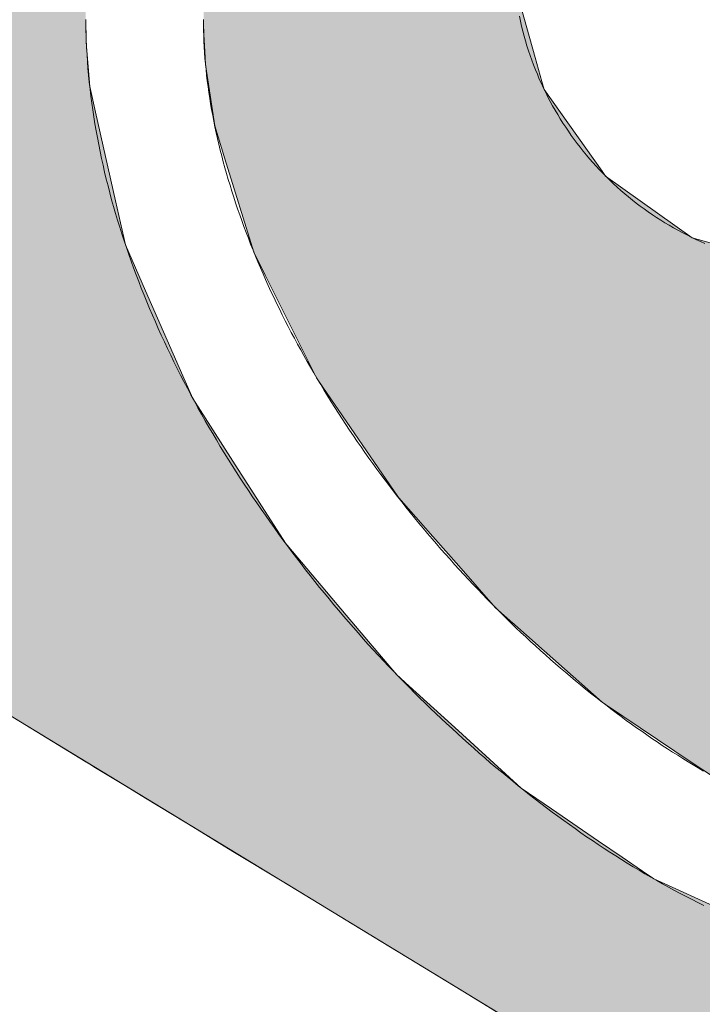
# Model space of a CAD drawing. Header units: inches. Extents: x -123 to 4816, y -2998 to 548.
# Tile 133 of 148: x 4475.438 to 4476.43, y 289.777 to 291.207. Entities that reach past the tile are written whole.
import ezdxf

# ---------------------------------------------------------------- set-up
doc = ezdxf.new("R2010")
doc.units = ezdxf.units.IN
doc.header["$MEASUREMENT"] = 0
doc.layers.get('0').update_dxf_attribs({"lineweight": 0})
doc.layers.add('Dimension', color=2, linetype='Continuous', lineweight=9)

# ---------------------------------------------------------------- blocks, each defined once
blk = doc.blocks.new('*U943')
at = {"linetype": 'Continuous'}
for p, q in [((64.3051, 93.1945), (64.1774, 93.1753)), ((64.3321, 93.1961), (64.3051, 93.1945)), ((64.3675, 93.1982), (64.3321, 93.1961)), ((64.3897, 93.1985), (64.3675, 93.1982)), ((64.394, 93.1986), (64.3897, 93.1985)), ((64.394, 93.1986), (64.394, 93.1986)), ((64.394, 93.1986), (64.3947, 93.1986)), ((64.3947, 93.1986), (64.3976, 93.1986)), ((64.3976, 93.1986), (64.3986, 93.1986)), ((64.1774, 93.1753), (64.1094, 93.1542)), ((64.1094, 93.1542), (63.916, 93.0943)), ((63.916, 93.0943), (63.8681, 93.0704)), ((63.8681, 93.0704), (63.6552, 92.964)), ((63.6358, 92.9507), (63.4089, 92.7956)), ((63.6552, 92.964), (63.6358, 92.9507)), ((63.4059, 92.7935), (63.3257, 92.7228)), ((63.4089, 92.7956), (63.4059, 92.7935)), ((63.3257, 92.7228), (63.2649, 92.6691)), ((63.2649, 92.6691), (63.1781, 92.5924)), ((63.1781, 92.5924), (63.1464, 92.5567)), ((63.1463, 92.5565), (63.1456, 92.5556)), ((63.1464, 92.5567), (63.1463, 92.5565)), ((63.1374, 92.5464), (63.1055, 92.5104)), ((63.1435, 92.5533), (63.1374, 92.5464)), ((63.1449, 92.5549), (63.1435, 92.5533)), ((63.1456, 92.5556), (63.1449, 92.5549)), ((64.447, 92.5464), (64.3193, 92.5104)), ((63.0931, 92.4964), (63.0891, 92.4919)), ((63.1055, 92.5104), (63.0931, 92.4964)), ((64.2697, 92.4964), (64.2534, 92.4919)), ((64.3193, 92.5104), (64.2697, 92.4964)), ((63.0891, 92.4919), (62.9824, 92.3715)), ((64.2534, 92.4919), (64.0838, 92.3715)), ((62.9775, 92.3641), (62.8566, 92.1843)), ((62.9824, 92.3715), (62.9775, 92.3641)), ((64.0735, 92.3641), (63.9457, 92.1843)), ((64.0838, 92.3715), (64.0735, 92.3641)), ((62.8566, 92.1843), (62.8286, 92.1427)), ((63.9457, 92.1843), (63.934, 92.1427))]:
    blk.add_line(p, q, dxfattribs=at)
for points in [[(64.3051, 93.1945), (64.1774, 93.1753), (64.5453, 93.1753)], [(64.3321, 93.1961), (64.3051, 93.1945), (64.4656, 93.1945)], [(64.3675, 93.1982), (64.3321, 93.1961), (64.4588, 93.1961)], [(64.3897, 93.1985), (64.3675, 93.1982), (64.4133, 93.1982)], [(64.394, 93.1986), (64.3897, 93.1985), (64.4065, 93.1985)], [(64.394, 93.1986), (64.394, 93.1986), (64.394, 93.1986)], [(64.394, 93.1986), (64.394, 93.1986), (64.3947, 93.1986)], [(64.3947, 93.1986), (64.3947, 93.1986), (64.3976, 93.1986)], [(64.3976, 93.1986), (64.3976, 93.1986), (64.3986, 93.1986)], [(64.1774, 93.1753), (64.1094, 93.1542), (64.6328, 93.1542)], [(64.1094, 93.1542), (63.916, 93.0943), (64.7211, 93.0943)], [(63.916, 93.0943), (63.8681, 93.0704), (64.7564, 93.0704)], [(63.8681, 93.0704), (63.6552, 92.964), (64.828, 92.964)], [(63.6358, 92.9507), (63.4089, 92.7956), (64.8748, 92.7956)], [(63.6552, 92.964), (63.6358, 92.9507), (64.837, 92.9507)], [(63.4059, 92.7935), (63.3257, 92.7228), (64.8766, 92.7228)], [(63.4089, 92.7956), (63.4059, 92.7935), (64.8749, 92.7935)], [(63.3257, 92.7228), (63.2649, 92.6691), (64.8726, 92.6691)], [(63.2649, 92.6691), (63.1781, 92.5924), (64.858, 92.5924)], [(63.1781, 92.5924), (63.1464, 92.5567), (64.8512, 92.5567)], [(63.1463, 92.5565), (63.1456, 92.5556), (64.5124, 92.5556)], [(63.1464, 92.5567), (63.1463, 92.5565), (64.5282, 92.5565)], [(63.1374, 92.5464), (63.1055, 92.5104), (64.3193, 92.5104)], [(63.1435, 92.5533), (63.1374, 92.5464), (64.447, 92.5464)], [(63.1449, 92.5549), (63.1435, 92.5533), (64.4714, 92.5533)], [(63.1456, 92.5556), (63.1449, 92.5549), (64.4991, 92.5549)], [(63.0931, 92.4964), (63.0891, 92.4919), (64.2534, 92.4919)], [(63.1055, 92.5104), (63.0931, 92.4964), (64.2697, 92.4964)], [(63.0891, 92.4919), (62.9824, 92.3715), (64.0838, 92.3715)], [(62.9775, 92.3641), (62.8566, 92.1843), (63.9457, 92.1843)], [(62.9824, 92.3715), (62.9775, 92.3641), (64.0735, 92.3641)], [(62.8566, 92.1843), (62.8286, 92.1427), (63.934, 92.1427)]]:
    blk.add_solid(points, dxfattribs=at)
at = {"linetype": 'Continuous', "extrusion": (0, 0, -1)}
for points in [[(-64.3051, 93.1945), (-64.4656, 93.1945), (-64.5453, 93.1753)], [(-64.3321, 93.1961), (-64.4588, 93.1961), (-64.4656, 93.1945)], [(-64.3675, 93.1982), (-64.4133, 93.1982), (-64.4588, 93.1961)], [(-64.3897, 93.1985), (-64.4065, 93.1985), (-64.4133, 93.1982)], [(-64.394, 93.1986), (-64.3986, 93.1986), (-64.4065, 93.1985)], [(-64.1774, 93.1753), (-64.5453, 93.1753), (-64.6328, 93.1542)], [(-64.1094, 93.1542), (-64.6328, 93.1542), (-64.7211, 93.0943)], [(-63.916, 93.0943), (-64.7211, 93.0943), (-64.7564, 93.0704)], [(-63.8681, 93.0704), (-64.7564, 93.0704), (-64.828, 92.964)], [(-63.6358, 92.9507), (-64.837, 92.9507), (-64.8748, 92.7956)], [(-63.6552, 92.964), (-64.828, 92.964), (-64.837, 92.9507)], [(-63.4059, 92.7935), (-64.8749, 92.7935), (-64.8766, 92.7228)], [(-63.4089, 92.7956), (-64.8748, 92.7956), (-64.8749, 92.7935)], [(-63.3257, 92.7228), (-64.8766, 92.7228), (-64.8726, 92.6691)], [(-63.2649, 92.6691), (-64.8726, 92.6691), (-64.858, 92.5924)], [(-63.1781, 92.5924), (-64.858, 92.5924), (-64.8512, 92.5567)], [(-63.1463, 92.5565), (-64.5282, 92.5565), (-64.5124, 92.5556)], [(-63.1464, 92.5567), (-64.5302, 92.5567), (-64.5282, 92.5565)], [(-63.1374, 92.5464), (-64.447, 92.5464), (-64.3193, 92.5104)], [(-63.1435, 92.5533), (-64.4714, 92.5533), (-64.447, 92.5464)], [(-63.1449, 92.5549), (-64.4991, 92.5549), (-64.4714, 92.5533)], [(-63.1456, 92.5556), (-64.5124, 92.5556), (-64.4991, 92.5549)], [(-63.0931, 92.4964), (-64.2697, 92.4964), (-64.2534, 92.4919)], [(-63.1055, 92.5104), (-64.3193, 92.5104), (-64.2697, 92.4964)], [(-63.0891, 92.4919), (-64.2534, 92.4919), (-64.0838, 92.3715)], [(-62.9775, 92.3641), (-64.0735, 92.3641), (-63.9457, 92.1843)], [(-62.9824, 92.3715), (-64.0838, 92.3715), (-64.0735, 92.3641)], [(-62.8566, 92.1843), (-63.9457, 92.1843), (-63.934, 92.1427)]]:
    blk.add_solid(points, dxfattribs=at)
blk = doc.blocks.new('*U944')
at = {"linetype": 'Continuous'}
for p, q in [((64.0027, 95.3234), (62.8588, 93.4431)), ((62.8537, 93.4348), (62.8464, 93.4228)), ((62.8577, 93.4414), (62.8537, 93.4348)), ((62.858, 93.4419), (62.8577, 93.4414)), ((62.8586, 93.4428), (62.858, 93.4419)), ((62.8587, 93.4429), (62.8586, 93.4429)), ((62.8586, 93.4429), (62.8586, 93.4428)), ((62.8588, 93.4431), (62.8587, 93.4431)), ((62.8587, 93.4431), (62.8587, 93.443)), ((62.8587, 93.443), (62.8587, 93.4429)), ((62.8588, 93.4431), (62.8588, 93.4431)), ((64.2596, 93.4348), (64.2062, 93.4228)), ((64.3421, 93.4414), (64.2596, 93.4348)), ((64.3576, 93.4419), (64.3421, 93.4414)), ((64.3834, 93.4428), (64.3576, 93.4419)), ((64.3918, 93.4429), (64.3834, 93.4428)), ((64.3924, 93.4429), (64.3918, 93.4429)), ((64.3938, 93.443), (64.3924, 93.4429)), ((64.3955, 93.4431), (64.3938, 93.443)), ((64.3973, 93.4431), (64.3955, 93.4431)), ((64.3984, 93.4431), (64.3973, 93.4431)), ((62.8464, 93.4228), (62.8212, 93.3813)), ((64.2062, 93.4228), (64.0224, 93.3813)), ((62.8212, 93.3813), (62.8087, 93.3608)), ((64.0224, 93.3813), (63.9311, 93.3608)), ((62.8087, 93.3608), (62.7832, 93.3188)), ((63.9311, 93.3608), (63.8356, 93.3188)), ((62.7832, 93.3188), (62.7331, 93.2366)), ((63.8356, 93.3188), (63.6482, 93.2366)), ((62.7331, 93.2366), (62.7236, 93.2209)), ((63.6482, 93.2366), (63.6124, 93.2209)), ((62.7236, 93.2209), (62.6729, 93.1376)), ((63.6124, 93.2209), (63.4823, 93.1376)), ((62.6729, 93.1376), (62.6067, 93.0288)), ((63.4823, 93.1376), (63.3123, 93.0288)), ((62.6067, 93.0288), (62.6045, 93.0252)), ((63.3123, 93.0288), (63.308, 93.0252)), ((62.6045, 93.0252), (62.5298, 92.9023)), ((63.308, 93.0252), (63.1629, 92.9023)), ((62.5298, 92.9023), (62.4664, 92.7981)), ((63.1629, 92.9023), (63.0398, 92.7981)), ((62.4664, 92.7981), (62.4504, 92.7718)), ((63.0398, 92.7981), (63.0158, 92.7718)), ((62.4504, 92.7718), (62.3883, 92.6698)), ((63.0158, 92.7718), (62.9229, 92.6698)), ((62.3883, 92.6698), (62.309, 92.5394)), ((62.9229, 92.6698), (62.8041, 92.5394)), ((62.8041, 92.5394), (62.7612, 92.4768)), ((62.7612, 92.4768), (62.694, 92.3787)), ((62.694, 92.3787), (62.6606, 92.33)), ((62.6606, 92.33), (62.6316, 92.2876)), ((62.6316, 92.2876), (62.6157, 92.2643)), ((62.6157, 92.2643), (62.5381, 92.0931))]:
    blk.add_line(p, q, dxfattribs=at)
for points in [[(64.0027, 95.3234), (62.8588, 93.4431), (65.1409, 93.4431)], [(62.8537, 93.4348), (62.8464, 93.4228), (64.2062, 93.4228)], [(62.8577, 93.4414), (62.8537, 93.4348), (64.2596, 93.4348)], [(62.858, 93.4419), (62.8577, 93.4414), (64.3421, 93.4414)], [(62.8586, 93.4428), (62.858, 93.4419), (64.3576, 93.4419)], [(62.8587, 93.4429), (62.8586, 93.4429), (64.3918, 93.4429)], [(62.8586, 93.4429), (62.8586, 93.4428), (64.3834, 93.4428)], [(62.8588, 93.4431), (62.8587, 93.4431), (64.3955, 93.4431)], [(62.8587, 93.4431), (62.8587, 93.443), (64.3938, 93.443)], [(62.8587, 93.443), (62.8587, 93.4429), (64.3924, 93.4429)], [(62.8588, 93.4431), (62.8588, 93.4431), (64.3973, 93.4431)], [(62.8464, 93.4228), (62.8212, 93.3813), (64.0224, 93.3813)], [(62.8212, 93.3813), (62.8087, 93.3608), (63.9311, 93.3608)], [(62.8087, 93.3608), (62.7832, 93.3188), (63.8356, 93.3188)], [(62.7832, 93.3188), (62.7331, 93.2366), (63.6482, 93.2366)], [(62.7331, 93.2366), (62.7236, 93.2209), (63.6124, 93.2209)], [(62.7236, 93.2209), (62.6729, 93.1376), (63.4823, 93.1376)], [(62.6729, 93.1376), (62.6067, 93.0288), (63.3123, 93.0288)], [(62.6067, 93.0288), (62.6045, 93.0252), (63.308, 93.0252)], [(62.6045, 93.0252), (62.5298, 92.9023), (63.1629, 92.9023)], [(62.5298, 92.9023), (62.4664, 92.7981), (63.0398, 92.7981)], [(62.4664, 92.7981), (62.4504, 92.7718), (63.0158, 92.7718)], [(62.4504, 92.7718), (62.3883, 92.6698), (62.9229, 92.6698)], [(62.3883, 92.6698), (62.309, 92.5394), (62.8041, 92.5394)], [(62.309, 92.5394), (62.2709, 92.4768), (62.7612, 92.4768)], [(62.2709, 92.4768), (62.2112, 92.3787), (62.694, 92.3787)], [(62.2112, 92.3787), (62.1816, 92.33), (62.6606, 92.33)], [(62.1816, 92.33), (62.1558, 92.2876), (62.6316, 92.2876)], [(62.1558, 92.2876), (62.1416, 92.2643), (62.6157, 92.2643)], [(62.1416, 92.2643), (62.0375, 92.0931), (62.5381, 92.0931)]]:
    blk.add_solid(points, dxfattribs=at)
at = {"linetype": 'Continuous', "extrusion": (0, 0, -1)}
for points in [[(-62.8537, 93.4348), (-64.2596, 93.4348), (-64.2062, 93.4228)], [(-62.8577, 93.4414), (-64.3421, 93.4414), (-64.2596, 93.4348)], [(-62.858, 93.4419), (-64.3576, 93.4419), (-64.3421, 93.4414)], [(-62.8586, 93.4429), (-64.3918, 93.4429), (-64.3834, 93.4428)], [(-62.8586, 93.4428), (-64.3834, 93.4428), (-64.3576, 93.4419)], [(-62.8587, 93.4431), (-64.3955, 93.4431), (-64.3938, 93.443)], [(-62.8587, 93.443), (-64.3938, 93.443), (-64.3924, 93.4429)], [(-62.8587, 93.4429), (-64.3924, 93.4429), (-64.3918, 93.4429)], [(-62.8588, 93.4431), (-64.3984, 93.4431), (-64.3973, 93.4431)], [(-62.8588, 93.4431), (-64.3973, 93.4431), (-64.3955, 93.4431)], [(-62.8464, 93.4228), (-64.2062, 93.4228), (-64.0224, 93.3813)], [(-62.8212, 93.3813), (-64.0224, 93.3813), (-63.9311, 93.3608)], [(-62.8087, 93.3608), (-63.9311, 93.3608), (-63.8356, 93.3188)], [(-62.7832, 93.3188), (-63.8356, 93.3188), (-63.6482, 93.2366)], [(-62.7331, 93.2366), (-63.6482, 93.2366), (-63.6124, 93.2209)], [(-62.7236, 93.2209), (-63.6124, 93.2209), (-63.4823, 93.1376)], [(-62.6729, 93.1376), (-63.4823, 93.1376), (-63.3123, 93.0288)], [(-62.6067, 93.0288), (-63.3123, 93.0288), (-63.308, 93.0252)], [(-62.6045, 93.0252), (-63.308, 93.0252), (-63.1629, 92.9023)], [(-62.5298, 92.9023), (-63.1629, 92.9023), (-63.0398, 92.7981)], [(-62.4664, 92.7981), (-63.0398, 92.7981), (-63.0158, 92.7718)], [(-62.4504, 92.7718), (-63.0158, 92.7718), (-62.9229, 92.6698)], [(-62.3883, 92.6698), (-62.9229, 92.6698), (-62.8041, 92.5394)], [(-62.309, 92.5394), (-62.8041, 92.5394), (-62.7612, 92.4768)], [(-62.2709, 92.4768), (-62.7612, 92.4768), (-62.694, 92.3787)], [(-62.2112, 92.3787), (-62.694, 92.3787), (-62.6606, 92.33)], [(-62.1816, 92.33), (-62.6606, 92.33), (-62.6316, 92.2876)], [(-62.1558, 92.2876), (-62.6316, 92.2876), (-62.6157, 92.2643)], [(-62.1416, 92.2643), (-62.6157, 92.2643), (-62.5381, 92.0931)]]:
    blk.add_solid(points, dxfattribs=at)

msp = doc.modelspace()

# ---------------------------------------------------------------- linework, layer by layer
at = {"layer": 'Dimension'}
msp.add_lwpolyline([(4474.2177, 290.9307), (4477.4525, 288.9628), (4477.4525, 292.8889)], close=True, dxfattribs=at)
for points in [[(4476.4341, 290.8825, 0), (4476.4275, 290.8854, 0), (4476.4208, 290.8884, 0), (4476.4143, 290.8916, 0), (4476.4077, 290.8948, 0), (4476.4013, 290.8982, 0), (4476.3949, 290.9016, 0), (4476.3886, 290.9051, 0), (4476.3823, 290.9088, 0), (4476.3761, 290.9125, 0), (4476.3699, 290.9162, 0), (4476.3638, 290.9202, 0), (4476.3578, 290.9242, 0), (4476.3519, 290.9283, 0), (4476.346, 290.9325, 0), (4476.3402, 290.9368, 0), (4476.3344, 290.9411, 0), (4476.3288, 290.9455, 0), (4476.3232, 290.9501, 0), (4476.3177, 290.9547, 0), (4476.3122, 290.9594, 0), (4476.3068, 290.9642, 0), (4476.3015, 290.969, 0), (4476.2963, 290.974, 0), (4476.2912, 290.9791, 0), (4476.2861, 290.9842, 0), (4476.2811, 290.9893, 0), (4476.2762, 290.9946, 0), (4476.2713, 291, 0), (4476.2666, 291.0054, 0), (4476.262, 291.0108, 0), (4476.2574, 291.0164, 0), (4476.2529, 291.0221, 0), (4476.2485, 291.0278, 0), (4476.2442, 291.0336, 0), (4476.24, 291.0394, 0), (4476.2358, 291.0454, 0), (4476.2318, 291.0513, 0), (4476.2278, 291.0573, 0), (4476.2239, 291.0635, 0), (4476.2202, 291.0697, 0), (4476.2165, 291.0759, 0), (4476.2129, 291.0822, 0), (4476.2094, 291.0886, 0), (4476.2061, 291.095, 0), (4476.2028, 291.1015, 0), (4476.1996, 291.108, 0), (4476.1965, 291.1147, 0), (4476.1935, 291.1213, 0), (4476.1907, 291.1281, 0), (4476.1879, 291.1348, 0), (4476.1852, 291.1417, 0), (4476.1826, 291.1485, 0), (4476.1802, 291.1554, 0), (4476.1779, 291.1624, 0), (4476.1756, 291.1695, 0), (4476.1734, 291.1765, 0), (4476.1714, 291.1837, 0), (4476.1695, 291.1908, 0), (4476.1678, 291.198, 0), (4476.1661, 291.2053, 0), (4476.1645, 291.2126, 0)], [(4476.4327, 289.9209, 0), (4476.4241, 289.9251, 0), (4476.4155, 289.9294, 0), (4476.4069, 289.9338, 0), (4476.3983, 289.9383, 0), (4476.3898, 289.9428, 0), (4476.3811, 289.9475, 0), (4476.3726, 289.9522, 0), (4476.3641, 289.9571, 0), (4476.3555, 289.962, 0), (4476.347, 289.9669, 0), (4476.3384, 289.972, 0), (4476.3299, 289.9771, 0), (4476.3214, 289.9823, 0), (4476.3129, 289.9876, 0), (4476.3045, 289.9929, 0), (4476.296, 289.9984, 0), (4476.2876, 290.0038, 0), (4476.2791, 290.0094, 0), (4476.2707, 290.0151, 0), (4476.2623, 290.0208, 0), (4476.2539, 290.0266, 0), (4476.2456, 290.0325, 0), (4476.2372, 290.0384, 0), (4476.2289, 290.0444, 0), (4476.2206, 290.0505, 0), (4476.2122, 290.0566, 0), (4476.204, 290.0628, 0), (4476.1957, 290.0691, 0), (4476.1875, 290.0754, 0), (4476.1793, 290.0818, 0), (4476.1711, 290.0883, 0), (4476.1629, 290.0948, 0), (4476.1548, 290.1014, 0), (4476.1466, 290.108, 0), (4476.1385, 290.1148, 0), (4476.1305, 290.1215, 0), (4476.1223, 290.1283, 0), (4476.1143, 290.1353, 0), (4476.1063, 290.1422, 0), (4476.0983, 290.1492, 0), (4476.0904, 290.1563, 0), (4476.0824, 290.1633, 0), (4476.0745, 290.1706, 0), (4476.0667, 290.1778, 0), (4476.0588, 290.1851, 0), (4476.051, 290.1924, 0), (4476.0432, 290.1998, 0), (4476.0354, 290.2072, 0), (4476.0277, 290.2147, 0), (4476.02, 290.2222, 0), (4476.0123, 290.2298, 0), (4476.0047, 290.2374, 0), (4475.9971, 290.2451, 0), (4475.9895, 290.2528, 0), (4475.9819, 290.2606, 0), (4475.9744, 290.2685, 0), (4475.9669, 290.2763, 0), (4475.9596, 290.2842, 0), (4475.9522, 290.2922, 0), (4475.945, 290.3002, 0), (4475.9377, 290.3083, 0), (4475.9305, 290.3164, 0), (4475.9233, 290.3246, 0), (4475.9162, 290.3328, 0), (4475.9091, 290.3411, 0), (4475.902, 290.3493, 0), (4475.895, 290.3577, 0), (4475.888, 290.3661, 0), (4475.8811, 290.3745, 0), (4475.8742, 290.3829, 0), (4475.8674, 290.3915, 0), (4475.8606, 290.4, 0), (4475.8539, 290.4086, 0), (4475.8472, 290.4173, 0), (4475.8406, 290.4259, 0), (4475.8339, 290.4345, 0), (4475.8274, 290.4433, 0), (4475.8209, 290.4521, 0), (4475.8144, 290.4609, 0), (4475.808, 290.4697, 0), (4475.8017, 290.4786, 0), (4475.7954, 290.4876, 0), (4475.7892, 290.4965, 0), (4475.783, 290.5055, 0), (4475.7768, 290.5144, 0), (4475.7707, 290.5235, 0), (4475.7648, 290.5326, 0), (4475.7588, 290.5417, 0), (4475.7529, 290.5509, 0), (4475.7471, 290.56, 0), (4475.7413, 290.5692, 0), (4475.7356, 290.5784, 0), (4475.7299, 290.5877, 0), (4475.7244, 290.597, 0), (4475.7189, 290.6063, 0), (4475.7134, 290.6156, 0), (4475.708, 290.625, 0), (4475.7027, 290.6344, 0), (4475.6974, 290.6439, 0), (4475.6922, 290.6533, 0), (4475.6871, 290.6628, 0), (4475.682, 290.6723, 0), (4475.677, 290.6818, 0), (4475.6721, 290.6913, 0), (4475.6673, 290.7009, 0), (4475.6626, 290.7105, 0), (4475.6579, 290.7201, 0), (4475.6532, 290.7298, 0), (4475.6487, 290.7394, 0), (4475.6442, 290.7491, 0), (4475.6398, 290.7588, 0), (4475.6355, 290.7685, 0), (4475.6313, 290.7782, 0), (4475.6271, 290.788, 0), (4475.6231, 290.7978, 0), (4475.6191, 290.8075, 0), (4475.6151, 290.8173, 0), (4475.6113, 290.8272, 0), (4475.6076, 290.837, 0), (4475.6039, 290.8469, 0), (4475.6003, 290.8567, 0), (4475.5968, 290.8666, 0), (4475.5934, 290.8765, 0), (4475.5901, 290.8863, 0), (4475.5869, 290.8963, 0), (4475.5837, 290.9062, 0), (4475.5806, 290.9162, 0), (4475.5777, 290.9261, 0), (4475.5748, 290.9361, 0), (4475.572, 290.946, 0), (4475.5693, 290.956, 0), (4475.5668, 290.966, 0), (4475.5642, 290.976, 0), (4475.5618, 290.986, 0), (4475.5595, 290.996, 0), (4475.5573, 291.006, 0), (4475.5552, 291.0161, 0), (4475.5532, 291.0261, 0), (4475.5512, 291.0361, 0), (4475.5494, 291.0462, 0), (4475.5477, 291.0562, 0), (4475.546, 291.0663, 0), (4475.5446, 291.0763, 0), (4475.5432, 291.0864, 0), (4475.5418, 291.0964, 0), (4475.5406, 291.1065, 0), (4475.5395, 291.1166, 0), (4475.5385, 291.1267, 0), (4475.5376, 291.1367, 0), (4475.5369, 291.1468, 0), (4475.5362, 291.1568, 0), (4475.5356, 291.1669, 0), (4475.5352, 291.1769, 0), (4475.5348, 291.187, 0), (4475.5345, 291.197, 0), (4475.5345, 291.2031, 0), (4475.5345, 291.2031, 0), (4475.5345, 291.2032, 0), (4475.5345, 291.2032, 0), (4475.5345, 291.2033, 0), (4475.5345, 291.2033, 0), (4475.5345, 291.2033, 0), (4475.5345, 291.2033, 0), (4475.5345, 291.2034, 0), (4475.5345, 291.2034, 0), (4475.5345, 291.2035, 0), (4475.5345, 291.2036, 0), (4475.5345, 291.2036, 0), (4475.5345, 291.2036, 0), (4475.5345, 291.2036, 0), (4475.5345, 291.2037, 0), (4475.5345, 291.2037, 0), (4475.5345, 291.2038, 0), (4475.5344, 291.2038, 0), (4475.5344, 291.2038, 0), (4475.5344, 291.2039, 0), (4475.5344, 291.2039, 0), (4475.5344, 291.204, 0), (4475.5344, 291.204, 0), (4475.5344, 291.204, 0), (4475.5344, 291.2041, 0), (4475.5344, 291.2041, 0), (4475.5344, 291.2042, 0), (4475.5344, 291.2043, 0), (4475.5344, 291.2043, 0), (4475.5344, 291.2043, 0), (4475.5344, 291.2044, 0), (4475.5344, 291.2044, 0), (4475.5344, 291.2045, 0), (4475.5344, 291.2045, 0), (4475.5344, 291.2045, 0), (4475.5344, 291.2046, 0), (4475.5344, 291.2047, 0), (4475.5344, 291.2047, 0), (4475.5344, 291.2047, 0), (4475.5344, 291.2048, 0), (4475.5344, 291.2048, 0), (4475.5344, 291.2049, 0), (4475.5344, 291.205, 0), (4475.5344, 291.205, 0), (4475.5344, 291.205, 0), (4475.5344, 291.2051, 0), (4475.5344, 291.2051, 0), (4475.5344, 291.2052, 0), (4475.5344, 291.2052, 0), (4475.5343, 291.2053, 0), (4475.5343, 291.2053, 0), (4475.5343, 291.2054, 0), (4475.5343, 291.2054, 0), (4475.5343, 291.2055, 0), (4475.5343, 291.2055, 0), (4475.5343, 291.2056, 0), (4475.5343, 291.2057, 0), (4475.5343, 291.2057, 0), (4475.5343, 291.2057, 0), (4475.5343, 291.2058, 0), (4475.5343, 291.2059, 0), (4475.5343, 291.2059, 0), (4475.5343, 291.2059, 0), (4475.5343, 291.206, 0), (4475.5343, 291.2061, 0), (4475.5343, 291.2061, 0), (4475.5343, 291.2062, 0), (4475.5343, 291.2062, 0), (4475.5343, 291.2063, 0), (4475.5343, 291.2064, 0), (4475.5343, 291.2064, 0), (4475.5343, 291.2065, 0), (4475.5343, 291.2065, 0), (4475.5343, 291.2066, 0), (4475.5343, 291.2066, 0), (4475.5343, 291.2067, 0), (4475.5343, 291.2068, 0), (4475.5343, 291.2068, 0), (4475.5343, 291.2069, 0), (4475.5343, 291.2069, 0), (4475.5343, 291.207, 0), (4475.5343, 291.2071, 0), (4475.5343, 291.2071, 0), (4475.5343, 291.2072, 0), (4475.5343, 291.2073, 0), (4475.5343, 291.2073, 0), (4475.5343, 291.2074, 0), (4475.5343, 291.2074, 0), (4475.5343, 291.2075, 0)], [(4475.7055, 291.2075, 0), (4475.7055, 291.2074, 0), (4475.7055, 291.2074, 0), (4475.7055, 291.2073, 0), (4475.7055, 291.2073, 0), (4475.7055, 291.2073, 0), (4475.7055, 291.2072, 0), (4475.7055, 291.2071, 0), (4475.7055, 291.2071, 0), (4475.7055, 291.2071, 0), (4475.7055, 291.207, 0), (4475.7055, 291.207, 0), (4475.7055, 291.2069, 0), (4475.7055, 291.2068, 0), (4475.7055, 291.2068, 0), (4475.7055, 291.2068, 0), (4475.7055, 291.2067, 0), (4475.7055, 291.2066, 0), (4475.7055, 291.2066, 0), (4475.7055, 291.2066, 0), (4475.7055, 291.2065, 0), (4475.7055, 291.2065, 0), (4475.7055, 291.2064, 0), (4475.7055, 291.2064, 0), (4475.7055, 291.2063, 0), (4475.7055, 291.2063, 0), (4475.7055, 291.2062, 0), (4475.7055, 291.2061, 0), (4475.7055, 291.2061, 0), (4475.7055, 291.2061, 0), (4475.7055, 291.206, 0), (4475.7055, 291.2059, 0), (4475.7055, 291.2059, 0), (4475.7055, 291.2059, 0), (4475.7055, 291.2058, 0), (4475.7055, 291.2058, 0), (4475.7055, 291.2057, 0), (4475.7055, 291.2057, 0), (4475.7055, 291.2057, 0), (4475.7055, 291.2056, 0), (4475.7055, 291.2055, 0), (4475.7055, 291.2055, 0), (4475.7055, 291.2054, 0), (4475.7055, 291.2054, 0), (4475.7055, 291.2054, 0), (4475.7055, 291.2053, 0), (4475.7055, 291.2053, 0), (4475.7055, 291.2052, 0), (4475.7055, 291.2052, 0), (4475.7055, 291.2052, 0), (4475.7055, 291.2052, 0), (4475.7055, 291.2051, 0), (4475.7055, 291.2051, 0), (4475.7055, 291.205, 0), (4475.7055, 291.205, 0), (4475.7055, 291.205, 0), (4475.7055, 291.205, 0), (4475.7055, 291.205, 0), (4475.7055, 291.2049, 0), (4475.7055, 291.2049, 0), (4475.7055, 291.2049, 0), (4475.7055, 291.2048, 0), (4475.7055, 291.2048, 0), (4475.7055, 291.2048, 0), (4475.7055, 291.2048, 0), (4475.7055, 291.2047, 0), (4475.7055, 291.2047, 0), (4475.7055, 291.2047, 0), (4475.7055, 291.2047, 0), (4475.7055, 291.2047, 0), (4475.7055, 291.2047, 0), (4475.7055, 291.2047, 0), (4475.7055, 291.2001, 0), (4475.7057, 291.1921, 0), (4475.7059, 291.184, 0), (4475.7062, 291.176, 0), (4475.7066, 291.1678, 0), (4475.7071, 291.1596, 0), (4475.7076, 291.1515, 0), (4475.7083, 291.1433, 0), (4475.7092, 291.1351, 0), (4475.71, 291.1268, 0), (4475.711, 291.1185, 0), (4475.7121, 291.1103, 0), (4475.7132, 291.1019, 0), (4475.7145, 291.0936, 0), (4475.7158, 291.0853, 0), (4475.7173, 291.0769, 0), (4475.7189, 291.0685, 0), (4475.7205, 291.0601, 0), (4475.7221, 291.0517, 0), (4475.724, 291.0433, 0), (4475.7259, 291.0349, 0), (4475.7278, 291.0265, 0), (4475.7298, 291.018, 0), (4475.732, 291.0095, 0), (4475.7343, 291.001, 0), (4475.7366, 290.9925, 0), (4475.7389, 290.984, 0), (4475.7415, 290.9755, 0), (4475.744, 290.9669, 0), (4475.7467, 290.9584, 0), (4475.7494, 290.9499, 0), (4475.7522, 290.9413, 0), (4475.7551, 290.9328, 0), (4475.7581, 290.9242, 0), (4475.7611, 290.9156, 0), (4475.7642, 290.9071, 0), (4475.7674, 290.8985, 0), (4475.7707, 290.8899, 0), (4475.774, 290.8814, 0), (4475.7775, 290.8728, 0), (4475.781, 290.8642, 0), (4475.7845, 290.8557, 0), (4475.7882, 290.8471, 0), (4475.792, 290.8385, 0), (4475.7957, 290.83, 0), (4475.7996, 290.8214, 0), (4475.8035, 290.8129, 0), (4475.8076, 290.8043, 0), (4475.8116, 290.7958, 0), (4475.8158, 290.7873, 0), (4475.82, 290.7788, 0), (4475.8243, 290.7702, 0), (4475.8286, 290.7618, 0), (4475.8331, 290.7533, 0), (4475.8375, 290.7448, 0), (4475.8421, 290.7364, 0), (4475.8467, 290.7279, 0), (4475.8514, 290.7195, 0), (4475.8562, 290.711, 0), (4475.8609, 290.7026, 0), (4475.8658, 290.6943, 0), (4475.8707, 290.6859, 0), (4475.8758, 290.6775, 0), (4475.8808, 290.6691, 0), (4475.8859, 290.6609, 0), (4475.891, 290.6525, 0), (4475.8963, 290.6443, 0), (4475.9016, 290.636, 0), (4475.9069, 290.6277, 0), (4475.9123, 290.6196, 0), (4475.9178, 290.6114, 0), (4475.9233, 290.6032, 0), (4475.9289, 290.595, 0), (4475.9345, 290.5869, 0), (4475.9401, 290.5789, 0), (4475.9459, 290.5707, 0), (4475.9517, 290.5628, 0), (4475.9575, 290.5547, 0), (4475.9634, 290.5467, 0), (4475.9693, 290.5388, 0), (4475.9753, 290.5309, 0), (4475.9813, 290.523, 0), (4475.9874, 290.5151, 0), (4475.9935, 290.5073, 0), (4475.9996, 290.4995, 0), (4476.0059, 290.4918, 0), (4476.0121, 290.4841, 0), (4476.0184, 290.4764, 0), (4476.0248, 290.4688, 0), (4476.0312, 290.4612, 0), (4476.0376, 290.4536, 0), (4476.0441, 290.446, 0), (4476.0506, 290.4386, 0), (4476.0572, 290.4311, 0), (4476.0638, 290.4238, 0), (4476.0704, 290.4163, 0), (4476.0771, 290.4091, 0), (4476.0838, 290.4018, 0), (4476.0905, 290.3945, 0), (4476.0973, 290.3873, 0), (4476.1041, 290.3801, 0), (4476.1109, 290.3729, 0), (4476.1178, 290.3659, 0), (4476.1246, 290.3588, 0), (4476.1316, 290.3518, 0), (4476.1385, 290.3448, 0), (4476.1455, 290.338, 0), (4476.1525, 290.3311, 0), (4476.1595, 290.3243, 0), (4476.1666, 290.3176, 0), (4476.1737, 290.311, 0), (4476.1808, 290.3043, 0), (4476.1879, 290.2978, 0), (4476.1952, 290.2913, 0), (4476.2024, 290.2848, 0), (4476.2096, 290.2784, 0), (4476.2168, 290.2721, 0), (4476.2241, 290.2658, 0), (4476.2314, 290.2596, 0), (4476.2386, 290.2535, 0), (4476.2459, 290.2474, 0), (4476.2533, 290.2414, 0), (4476.2606, 290.2353, 0), (4476.268, 290.2294, 0), (4476.2754, 290.2236, 0), (4476.2828, 290.2178, 0), (4476.2902, 290.2121, 0), (4476.2976, 290.2064, 0), (4476.305, 290.2008, 0), (4476.3124, 290.1953, 0), (4476.3199, 290.1898, 0), (4476.3274, 290.1844, 0), (4476.3348, 290.1791, 0), (4476.3423, 290.1739, 0), (4476.3498, 290.1687, 0), (4476.3572, 290.1636, 0), (4476.3647, 290.1585, 0), (4476.3722, 290.1535, 0), (4476.3797, 290.1486, 0), (4476.3871, 290.1437, 0), (4476.3946, 290.139, 0), (4476.4021, 290.1343, 0), (4476.4096, 290.1296, 0), (4476.417, 290.125, 0), (4476.4245, 290.1206, 0), (4476.4319, 290.1162, 0)]]:
    msp.add_polyline3d(points, dxfattribs=at)

# ---------------------------------------------------------------- block references
at = {"layer": 'Dimension', "linetype": 'Continuous', "xscale": 0.7002395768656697, "yscale": 0.700239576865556, "zscale": 0.7002395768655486, "rotation": 90}
for name in ['*U944', '*U943']:
    msp.add_blockref(name, (4540.9669, 246.1135), dxfattribs=at)

doc.saveas('drawing.dxf')
